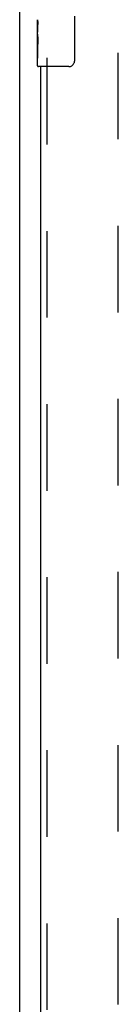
# Model space of a CAD drawing. Header units: inches. Extents: x 0 to 281, y 0 to 182.
# Tile 6 of 26: x 53.22 to 54.97, y 87.71 to 105.31. Entities that reach past the tile are written whole.
import ezdxf

# ---------------------------------------------------------------- set-up
doc = ezdxf.new("R2010")
doc.units = ezdxf.units.IN
doc.header["$LTSCALE"] = 15.47
doc.header["$MEASUREMENT"] = 0
doc.linetypes.add('HIDDEN', pattern=[0.2, 0.1, -0.1])
doc.layers.get('0').update_dxf_attribs({"linetype": 'CONTINUOUS'})
doc.layers.add('DEFAULT_2', color=8, linetype='HIDDEN')
doc.layers.add('LEFTHAND_DOOR_ASSEMBLY', color=7, linetype='CONTINUOUS')

msp = doc.modelspace()

# ---------------------------------------------------------------- linework, layer by layer
at = {"color": 3, "linetype": 'Continuous'}
msp.add_line((53.222, 46.328), (53.222, 136.12), dxfattribs=at)
at = {"layer": 'DEFAULT_2', "color": 8, "linetype": 'HIDDEN'}
msp.add_line((54.972, 53.672), (54.972, 132.776), dxfattribs=at)
at = {"layer": 'LEFTHAND_DOOR_ASSEMBLY', "color": 7, "linetype": 'Continuous'}
for p, q in [((53.537, 105.056), (53.537, 105.313)), ((53.542, 105.257), (53.537, 105.257)), ((54.192, 105.374), (54.192, 104.574)), ((53.537, 105.089), (53.544, 105.089)), ((53.544, 105.089), (53.544, 105.226)), ((53.537, 104.489), (53.537, 105.053)), ((53.538, 105.026), (53.537, 105.026)), ((53.537, 104.895), (53.543, 104.895)), ((53.537, 104.859), (53.544, 104.859)), ((53.537, 104.796), (53.544, 104.796)), ((53.544, 104.628), (53.544, 104.859)), ((53.537, 104.628), (53.544, 104.628)), ((54.092, 104.474), (53.552, 104.474))]:
    msp.add_line(p, q, dxfattribs=at)
at = {"layer": 'LEFTHAND_DOOR_ASSEMBLY', "color": 8, "linetype": 'HIDDEN'}
msp.add_line((53.701, 104.629), (53.701, 81.819), dxfattribs=at)
at = {"layer": 'LEFTHAND_DOOR_ASSEMBLY', "color": 3, "linetype": 'Continuous'}
msp.add_line((53.597, 81.974), (53.597, 104.474), dxfattribs=at)
at = {"layer": 'LEFTHAND_DOOR_ASSEMBLY', "color": 7, "linetype": 'Continuous'}
for points in [[(53.537, 105.313), (53.537, 105.31), (53.537, 105.305), (53.538, 105.3), (53.539, 105.286)], [(53.539, 105.286), (53.54, 105.279), (53.541, 105.271), (53.542, 105.262)], [(53.542, 105.262), (53.543, 105.253), (53.543, 105.244), (53.543, 105.235), (53.544, 105.226)], [(53.537, 105.056), (53.537, 105.048), (53.537, 105.038), (53.538, 105.028)], [(53.538, 105.028), (53.541, 104.995), (53.542, 104.983), (53.543, 104.97), (53.543, 104.958), (53.543, 104.945), (53.544, 104.932), (53.543, 104.919), (53.543, 104.907), (53.543, 104.894), (53.542, 104.882), (53.541, 104.87)], [(54.192, 104.574), (54.191, 104.568), (54.191, 104.562), (54.19, 104.555), (54.189, 104.549), (54.187, 104.544), (54.185, 104.538)]]:
    msp.add_lwpolyline(points, dxfattribs=at)
for centre, radius, start, end in [((53.552, 104.489), 0.015, 180, 270), ((54.092, 104.574), 0.1, 270, 338.7946)]:
    msp.add_arc(centre, radius, start, end, dxfattribs=at)
msp.add_ellipse((53.8, 104.89), major_axis=(0.263, 0), ratio=0.432808, start_param=3.141593, end_param=3.321581, dxfattribs=at)

doc.saveas('drawing.dxf')
